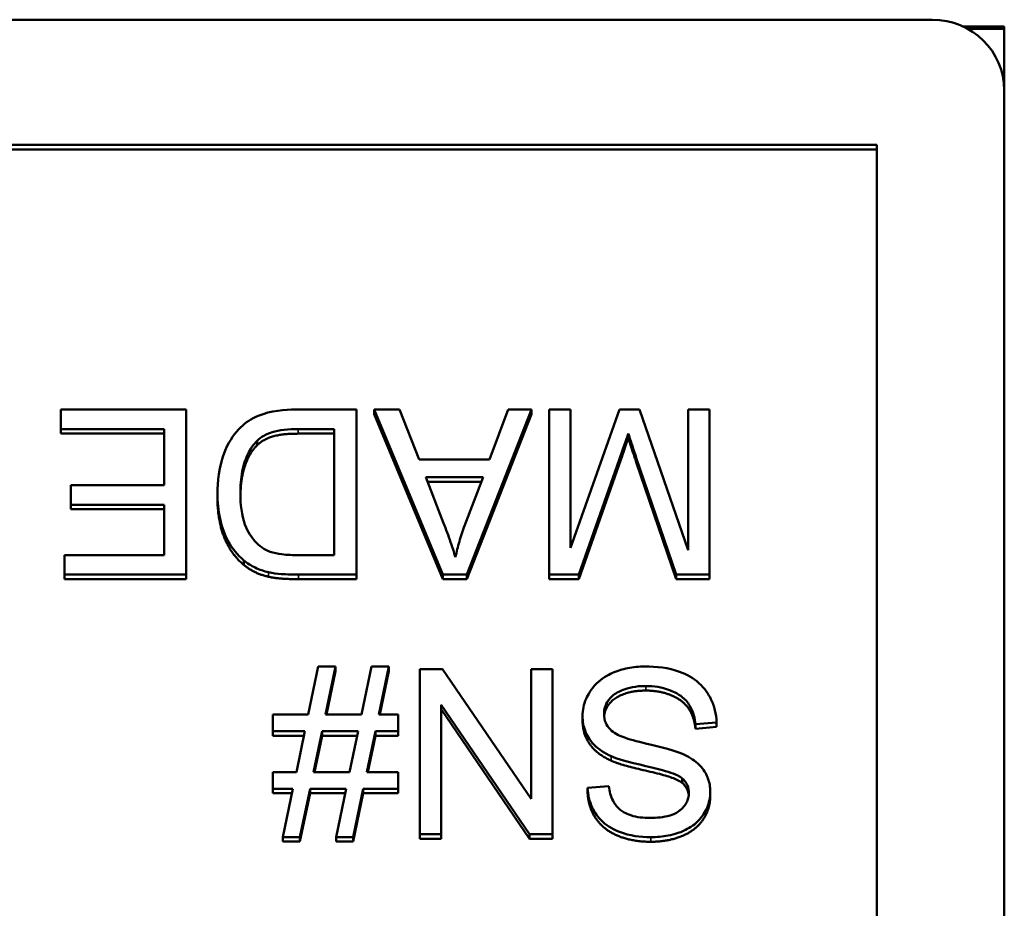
# Model space of a CAD drawing. Header units: inches. Extents: x 3.3 to 44.7, y 1.4 to 39.2.
# Tile 73 of 85: x 42.344 to 42.754, y 22.524 to 22.895. Entities that reach past the tile are written whole.
import ezdxf

# ---------------------------------------------------------------- set-up
doc = ezdxf.new("R2010")
doc.units = ezdxf.units.IN
doc.header["$MEASUREMENT"] = 0
doc.layers.add('Visible (ANSI)', color=7, linetype='Continuous', lineweight=50)
doc.layers.add('Visible Narrow (ANSI)', color=7, linetype='Continuous', lineweight=35)

msp = doc.modelspace()

# ---------------------------------------------------------------- linework, layer by layer
at = {"layer": 'Visible (ANSI)'}
for p, q in [((41.08351, 22.89457), (42.72351, 22.89457)), ((42.73638, 22.89172), (42.75351, 22.89172)), ((42.75351, 22.89172), (42.75351, 22.86511)), ((42.75351, 22.89077), (42.73825, 22.89077)), ((42.75351, 22.86511), (42.75351, 22.13859)), ((41.10658, 22.84246), (42.70044, 22.84246)), ((42.70044, 22.84056), (41.10658, 22.84056)), ((42.70044, 22.84246), (42.70044, 22.16124)), ((42.41299, 22.73217), (42.3607, 22.73217)), ((42.3607, 22.73217), (42.3607, 22.72405)), ((42.41299, 22.66344), (42.41299, 22.73217)), ((42.48384, 22.73217), (42.45855, 22.73217)), ((42.48384, 22.66344), (42.48384, 22.73217)), ((42.50177, 22.73217), (42.49121, 22.73217)), ((42.49121, 22.73217), (42.5198, 22.66344)), ((42.49121, 22.73027), (42.49121, 22.73217)), ((42.50988, 22.71137), (42.50177, 22.73217)), ((42.52983, 22.66344), (42.55672, 22.73217)), ((42.54691, 22.73217), (42.53922, 22.71137)), ((42.55672, 22.73217), (42.54691, 22.73217)), ((42.55672, 22.73027), (42.55672, 22.73217)), ((42.57289, 22.73217), (42.56398, 22.73217)), ((42.56398, 22.73217), (42.56398, 22.66344)), ((42.59332, 22.73217), (42.57289, 22.67465)), ((42.57289, 22.67465), (42.57289, 22.73217)), ((42.60165, 22.73217), (42.59332, 22.73217)), ((42.62192, 22.67366), (42.60165, 22.73217)), ((42.63083, 22.73217), (42.62192, 22.73217)), ((42.62192, 22.73217), (42.62192, 22.67366)), ((42.63083, 22.66344), (42.63083, 22.73217)), ((42.5198, 22.66154), (42.49121, 22.73027)), ((42.55672, 22.73027), (42.52983, 22.66154)), ((42.3607, 22.72405), (42.40371, 22.72405)), ((42.3607, 22.72215), (42.3607, 22.72405)), ((42.40371, 22.72405), (42.40371, 22.70069)), ((42.45962, 22.72405), (42.47456, 22.72405)), ((42.47456, 22.72405), (42.47456, 22.67156)), ((42.40371, 22.72215), (42.3607, 22.72215)), ((42.47456, 22.72215), (42.45962, 22.72215)), ((42.59695, 22.72037), (42.59695, 22.72227)), ((42.44249, 22.71733), (42.44249, 22.71923)), ((42.53922, 22.71137), (42.50988, 22.71137)), ((42.60031, 22.71211), (42.61691, 22.66344)), ((42.57641, 22.66344), (42.59322, 22.71127)), ((42.59322, 22.70937), (42.57641, 22.66154)), ((42.61691, 22.66154), (42.60031, 22.71021)), ((42.52012, 22.68492), (42.51276, 22.70399)), ((42.51276, 22.70399), (42.53656, 22.70399)), ((42.53656, 22.70399), (42.52882, 22.68382)), ((42.40371, 22.70069), (42.36492, 22.70069)), ((42.36492, 22.70069), (42.36492, 22.69257)), ((42.53583, 22.70209), (42.51349, 22.70209)), ((42.42595, 22.69554), (42.42595, 22.69744)), ((42.36492, 22.69257), (42.40371, 22.69257)), ((42.36492, 22.69067), (42.36492, 22.69257)), ((42.40371, 22.69257), (42.40371, 22.67156)), ((42.40371, 22.69067), (42.36492, 22.69067)), ((42.40371, 22.67156), (42.3623, 22.67156)), ((42.3623, 22.67156), (42.3623, 22.66344)), ((42.47456, 22.67156), (42.45983, 22.67156)), ((42.437, 22.66746), (42.437, 22.66936)), ((42.3623, 22.66344), (42.41299, 22.66344)), ((42.3623, 22.66154), (42.3623, 22.66344)), ((42.41299, 22.66154), (42.41299, 22.66344)), ((42.45973, 22.66344), (42.48384, 22.66344)), ((42.48384, 22.66154), (42.48384, 22.66344)), ((42.5198, 22.66344), (42.52983, 22.66344)), ((42.5198, 22.66154), (42.5198, 22.66344)), ((42.52983, 22.66154), (42.52983, 22.66344)), ((42.56398, 22.66344), (42.57641, 22.66344)), ((42.56398, 22.66154), (42.56398, 22.66344)), ((42.57641, 22.66154), (42.57641, 22.66344)), ((42.61691, 22.66344), (42.63083, 22.66344)), ((42.61691, 22.66154), (42.61691, 22.66344)), ((42.63083, 22.66154), (42.63083, 22.66344)), ((42.41299, 22.66154), (42.3623, 22.66154)), ((42.48384, 22.66154), (42.45973, 22.66154)), ((42.52983, 22.66154), (42.5198, 22.66154)), ((42.57641, 22.66154), (42.56398, 22.66154)), ((42.63083, 22.66154), (42.61691, 22.66154)), ((42.46794, 22.62517), (42.46378, 22.60521)), ((42.47509, 22.62517), (42.46794, 22.62517)), ((42.47093, 22.60521), (42.47509, 22.62517)), ((42.47509, 22.62327), (42.47133, 22.60521)), ((42.47509, 22.62327), (42.47509, 22.62517)), ((42.49014, 22.62517), (42.48598, 22.60521)), ((42.49729, 22.62517), (42.49014, 22.62517)), ((42.49313, 22.60521), (42.49729, 22.62517)), ((42.49729, 22.62327), (42.49352, 22.60521)), ((42.49729, 22.62327), (42.49729, 22.62517)), ((42.5197, 22.62401), (42.5102, 22.62401)), ((42.5102, 22.62401), (42.5102, 22.55529)), ((42.55651, 22.57006), (42.5197, 22.62401)), ((42.56537, 22.62401), (42.55651, 22.62401)), ((42.55651, 22.62401), (42.55651, 22.57006)), ((42.56537, 22.55529), (42.56537, 22.62401)), ((42.51906, 22.55529), (42.51906, 22.60924)), ((42.51906, 22.60924), (42.55587, 22.55529)), ((42.46378, 22.60521), (42.449, 22.60521)), ((42.449, 22.60521), (42.449, 22.59824)), ((42.48598, 22.60521), (42.47093, 22.60521)), ((42.50118, 22.60521), (42.49313, 22.60521)), ((42.50118, 22.59824), (42.50118, 22.60521)), ((42.55587, 22.55339), (42.51906, 22.60734)), ((42.57796, 22.60268), (42.57796, 22.60458)), ((42.62496, 22.60118), (42.63371, 22.60191)), ((42.62496, 22.59928), (42.62496, 22.60118)), ((42.63371, 22.60001), (42.63371, 22.60191)), ((42.449, 22.59824), (42.46234, 22.59824)), ((42.449, 22.59634), (42.449, 22.59824)), ((42.46234, 22.59824), (42.45882, 22.58122)), ((42.46597, 22.58122), (42.46949, 22.59824)), ((42.46949, 22.59824), (42.48454, 22.59824)), ((42.46949, 22.59634), (42.46949, 22.59824)), ((42.48454, 22.59824), (42.48096, 22.58122)), ((42.48816, 22.58122), (42.49169, 22.59824)), ((42.49169, 22.59824), (42.50118, 22.59824)), ((42.49169, 22.59634), (42.49169, 22.59824)), ((42.50118, 22.59634), (42.50118, 22.59824)), ((42.63371, 22.60001), (42.62496, 22.59928)), ((42.46195, 22.59634), (42.449, 22.59634)), ((42.46949, 22.59634), (42.46636, 22.58122)), ((42.48414, 22.59634), (42.46949, 22.59634)), ((42.49169, 22.59634), (42.48856, 22.58122)), ((42.50118, 22.59634), (42.49169, 22.59634)), ((42.45882, 22.58122), (42.449, 22.58122)), ((42.449, 22.58122), (42.449, 22.57425)), ((42.48096, 22.58122), (42.46597, 22.58122)), ((42.50118, 22.58122), (42.48816, 22.58122)), ((42.50118, 22.57425), (42.50118, 22.58122)), ((42.61947, 22.57665), (42.61947, 22.57855)), ((42.449, 22.57425), (42.45733, 22.57425)), ((42.449, 22.57235), (42.449, 22.57425)), ((42.45693, 22.57235), (42.449, 22.57235)), ((42.45733, 22.57425), (42.45316, 22.55414)), ((42.46031, 22.55414), (42.46453, 22.57425)), ((42.46453, 22.57235), (42.46031, 22.55224)), ((42.46453, 22.57425), (42.47952, 22.57425)), ((42.46453, 22.57235), (42.46453, 22.57425)), ((42.47913, 22.57235), (42.46453, 22.57235)), ((42.47952, 22.57425), (42.47536, 22.55414)), ((42.48251, 22.55414), (42.48667, 22.57425)), ((42.48667, 22.57235), (42.48251, 22.55224)), ((42.48667, 22.57425), (42.50118, 22.57425)), ((42.48667, 22.57235), (42.48667, 22.57425)), ((42.50118, 22.57235), (42.48667, 22.57235)), ((42.50118, 22.57235), (42.50118, 22.57425)), ((42.5889, 22.5753), (42.58004, 22.57462)), ((42.58004, 22.57272), (42.58004, 22.57462)), ((42.6311, 22.57115), (42.6311, 22.57305)), ((42.45316, 22.55414), (42.46031, 22.55414)), ((42.45316, 22.55224), (42.45316, 22.55414)), ((42.46031, 22.55224), (42.45316, 22.55224)), ((42.46031, 22.55224), (42.46031, 22.55414)), ((42.47536, 22.55414), (42.48251, 22.55414)), ((42.47536, 22.55224), (42.47536, 22.55414)), ((42.48251, 22.55224), (42.47536, 22.55224)), ((42.48251, 22.55224), (42.48251, 22.55414)), ((42.5102, 22.55529), (42.51906, 22.55529)), ((42.5102, 22.55339), (42.5102, 22.55529)), ((42.51906, 22.55339), (42.5102, 22.55339)), ((42.51906, 22.55339), (42.51906, 22.55529)), ((42.55587, 22.55529), (42.56537, 22.55529)), ((42.55587, 22.55339), (42.55587, 22.55529)), ((42.56537, 22.55339), (42.55587, 22.55339)), ((42.56537, 22.55339), (42.56537, 22.55529))]:
    msp.add_line(p, q, dxfattribs=at)
msp.add_ellipse((42.72351, 22.86511), major_axis=(0.03, 0), ratio=0.981793, start_param=0, end_param=1.570796, dxfattribs=at)
for points, degree, knots in [([(42.45855, 22.73217), (42.45406, 22.73217), (42.44818, 22.73173), (42.44006, 22.72842), (42.43769, 22.72687), (42.43335, 22.72255), (42.43112, 22.71977), (42.42636, 22.70827), (42.42595, 22.70167), (42.42595, 22.69744)], 3, [-0.1200795, -0.1200795, -0.1200795, -0.1200795, -0.0782796, -0.0782796, -0.0553638, -0.0553638, -0.0328697, -0.0328697, 0, 0, 0, 0]), ([(42.44249, 22.71923), (42.44329, 22.72003), (42.44421, 22.72071), (42.44654, 22.72204), (42.44789, 22.72252), (42.45165, 22.72372), (42.45552, 22.72405), (42.45962, 22.72405)], 3, [-0.04708302, -0.04708302, -0.04708302, -0.04708302, -0.04035783, -0.04035783, -0.03126514, -0.03126514, 0, 0, 0, 0]), ([(42.59322, 22.71127), (42.59395, 22.71334), (42.59473, 22.71557), (42.59593, 22.71911), (42.59649, 22.7208), (42.59695, 22.72227)], 3, [-0.02908715, -0.02908715, -0.02908715, -0.02908715, -0.01194965, -0.01194965, 0, 0, 0, 0]), ([(42.59695, 22.72227), (42.59738, 22.72093), (42.59789, 22.71937), (42.59897, 22.71612), (42.59967, 22.71403), (42.60031, 22.71211)], 3, [-0.02649368, -0.02649368, -0.02649368, -0.02649368, -0.01572996, -0.01572996, 0, 0, 0, 0]), ([(42.4355, 22.69728), (42.4355, 22.70033), (42.43571, 22.70347), (42.43693, 22.70982), (42.43785, 22.71208), (42.43959, 22.71571), (42.44086, 22.71762), (42.44249, 22.71923)], 3, [-0.04322359, -0.04322359, -0.04322359, -0.04322359, -0.03115537, -0.03115537, -0.01763793, -0.01763793, 0, 0, 0, 0]), ([(42.44249, 22.71733), (42.43919, 22.71408), (42.43562, 22.70352), (42.43551, 22.69634)], 2, [0, 0, 0, 1, 1.938197, 1.938197, 1.938197]), ([(42.42595, 22.69744), (42.42595, 22.69381), (42.42627, 22.69016), (42.42779, 22.68323), (42.42888, 22.6802), (42.43203, 22.67436), (42.43423, 22.67163), (42.437, 22.66936)], 3, [-0.07618913, -0.07618913, -0.07618913, -0.07618913, -0.05129348, -0.05129348, -0.02748299, -0.02748299, 0, 0, 0, 0]), ([(42.44788, 22.67298), (42.44668, 22.67342), (42.44556, 22.67402), (42.44342, 22.67553), (42.44242, 22.67644), (42.44017, 22.67896), (42.43858, 22.681), (42.43599, 22.68816), (42.4355, 22.69271), (42.4355, 22.69728)], 3, [-0.1050644, -0.1050644, -0.1050644, -0.1050644, -0.0860517, -0.0860517, -0.0659504, -0.0659504, -0.0354965, -0.0354965, 0, 0, 0, 0]), ([(42.52503, 22.67067), (42.52443, 22.67276), (42.52371, 22.67496), (42.5221, 22.67963), (42.52111, 22.68233), (42.52012, 22.68492)], 3, [-0.03821039, -0.03821039, -0.03821039, -0.03821039, -0.02142386, -0.02142386, 0, 0, 0, 0]), ([(42.52882, 22.68382), (42.52803, 22.68166), (42.52731, 22.67947), (42.52605, 22.67508), (42.5255, 22.67289), (42.52503, 22.67067)], 3, [-0.03539152, -0.03539152, -0.03539152, -0.03539152, -0.01755394, -0.01755394, 0, 0, 0, 0]), ([(42.45983, 22.67156), (42.45754, 22.67156), (42.45502, 22.67164), (42.45103, 22.67212), (42.44929, 22.67244), (42.44788, 22.67298)], 3, [-0.0269249, -0.0269249, -0.0269249, -0.0269249, -0.01152465, -0.01152465, 0, 0, 0, 0]), ([(42.437, 22.66936), (42.43842, 22.66816), (42.43998, 22.66716), (42.44344, 22.6655), (42.44532, 22.66487), (42.44724, 22.66444)], 3, [-0.02936972, -0.02936972, -0.02936972, -0.02936972, -0.01506774, -0.01506774, 0, 0, 0, 0]), ([(42.44724, 22.66444), (42.44892, 22.66405), (42.45082, 22.66383), (42.45487, 22.6635), (42.45738, 22.66344), (42.45973, 22.66344)], 3, [-0.03094406, -0.03094406, -0.03094406, -0.03094406, -0.01790256, -0.01790256, 0, 0, 0, 0]), ([(42.60384, 22.62517), (42.60146, 22.62517), (42.59908, 22.62496), (42.59456, 22.62406), (42.59243, 22.6234), (42.58837, 22.62157), (42.58594, 22.6202), (42.58141, 22.61577), (42.58014, 22.61339), (42.57844, 22.60942), (42.57796, 22.60705), (42.57796, 22.60458)], 3, [-0.07460843, -0.07460843, -0.07460843, -0.07460843, -0.06031583, -0.06031583, -0.04686611, -0.04686611, -0.0334595, -0.0334595, -0.0191311, -0.0191311, 0, 0, 0, 0]), ([(42.63371, 22.60191), (42.63366, 22.60362), (42.63345, 22.60531), (42.63267, 22.60857), (42.63211, 22.61012), (42.63042, 22.61357), (42.62887, 22.61604), (42.62404, 22.62041), (42.6213, 22.62195), (42.61378, 22.62464), (42.60866, 22.62517), (42.60384, 22.62517)], 3, [-0.1265646, -0.1265646, -0.1265646, -0.1265646, -0.1063105, -0.1063105, -0.0867708, -0.0867708, -0.06092, -0.06092, -0.0367883, -0.0367883, 0, 0, 0, 0]), ([(42.58687, 22.60537), (42.58687, 22.6061), (42.58695, 22.60682), (42.58727, 22.60824), (42.58751, 22.60892), (42.58827, 22.6105), (42.58897, 22.61164), (42.59153, 22.61396), (42.59315, 22.61483), (42.5969, 22.61627), (42.59993, 22.61705), (42.60426, 22.61705)], 3, [-0.1198464, -0.1198464, -0.1198464, -0.1198464, -0.1021476, -0.1021476, -0.0845665, -0.0845665, -0.0597157, -0.0597157, -0.033016, -0.033016, 0, 0, 0, 0]), ([(42.60426, 22.61515), (42.59898, 22.61515), (42.59082, 22.61206), (42.58716, 22.60706), (42.58691, 22.6044)], 2, [0, 0, 0, 1, 2, 2.851816, 2.851816, 2.851816]), ([(42.60426, 22.61705), (42.60762, 22.61705), (42.61095, 22.61656), (42.61526, 22.61493), (42.61755, 22.61398), (42.621, 22.61116), (42.62206, 22.60986), (42.62405, 22.60608), (42.62466, 22.60361), (42.62496, 22.60118)], 3, [-0.107324, -0.107324, -0.107324, -0.107324, -0.0533157, -0.0533157, -0.0330085, -0.0330085, -0.0190304, -0.0190304, 0, 0, 0, 0]), ([(42.59509, 22.59568), (42.59399, 22.59608), (42.59288, 22.59656), (42.59102, 22.59763), (42.59021, 22.59821), (42.58852, 22.59985), (42.58794, 22.60084), (42.58708, 22.60288), (42.58687, 22.60411), (42.58687, 22.60537)], 3, [-0.02852942, -0.02852942, -0.02852942, -0.02852942, -0.02232332, -0.02232332, -0.01714408, -0.01714408, -0.00977945, -0.00977945, 0, 0, 0, 0]), ([(42.57796, 22.60458), (42.57796, 22.60237), (42.57831, 22.60021), (42.57968, 22.59669), (42.58066, 22.59471), (42.58466, 22.5906), (42.5872, 22.58903), (42.58986, 22.58782)], 3, [-0.07507244, -0.07507244, -0.07507244, -0.07507244, -0.04408363, -0.04408363, -0.02229668, -0.02229668, 0, 0, 0, 0]), ([(42.62118, 22.58797), (42.61716, 22.59008), (42.60969, 22.59178), (42.60052, 22.59401), (42.59688, 22.59498), (42.59509, 22.59568)], 3, [-0.03234716, -0.03234716, -0.03234716, -0.03234716, -0.01467423, -0.01467423, 0, 0, 0, 0]), ([(42.58986, 22.58782), (42.59442, 22.58578), (42.60352, 22.58395), (42.61199, 22.58182), (42.61527, 22.58086), (42.61825, 22.5794), (42.61895, 22.579), (42.61947, 22.57855)], 3, [-0.05341386, -0.05341386, -0.05341386, -0.05341386, -0.02217686, -0.02217686, -0.00529645, -0.00529645, 0, 0, 0, 0]), ([(42.6311, 22.57305), (42.6311, 22.57494), (42.6308, 22.57678), (42.62962, 22.58), (42.62877, 22.58169), (42.62561, 22.5853), (42.62347, 22.5868), (42.62118, 22.58797)], 3, [-0.05817705, -0.05817705, -0.05817705, -0.05817705, -0.03691839, -0.03691839, -0.0197421, -0.0197421, 0, 0, 0, 0]), ([(42.61947, 22.57855), (42.61992, 22.57814), (42.62034, 22.5777), (42.62104, 22.57674), (42.62133, 22.57623), (42.622, 22.57465), (42.62219, 22.57355), (42.62219, 22.57242)], 3, [-0.01796358, -0.01796358, -0.01796358, -0.01796358, -0.0132861, -0.0132861, -0.00877245, -0.00877245, 0, 0, 0, 0]), ([(42.58004, 22.57462), (42.58009, 22.57318), (42.58027, 22.57176), (42.58093, 22.569), (42.58138, 22.56769), (42.58299, 22.5643), (42.58437, 22.56232), (42.58855, 22.55842), (42.59116, 22.55711), (42.59751, 22.55468), (42.60197, 22.55408), (42.6064, 22.55408)], 3, [-0.08343018, -0.08343018, -0.08343018, -0.08343018, -0.07466311, -0.07466311, -0.06617295, -0.06617295, -0.05190279, -0.05190279, -0.03376526, -0.03376526, 0, 0, 0, 0]), ([(42.60602, 22.5621), (42.60337, 22.5621), (42.60056, 22.56237), (42.59583, 22.56391), (42.59446, 22.56484), (42.5924, 22.56653), (42.5914, 22.56776), (42.58964, 22.57107), (42.58912, 22.57318), (42.5889, 22.5753)], 3, [-0.04613229, -0.04613229, -0.04613229, -0.04613229, -0.03698273, -0.03698273, -0.02895659, -0.02895659, -0.01653601, -0.01653601, 0, 0, 0, 0]), ([(42.62219, 22.57242), (42.62219, 22.57174), (42.62211, 22.57107), (42.6218, 22.56975), (42.62156, 22.56913), (42.62062, 22.56732), (42.6197, 22.56628), (42.61788, 22.56476), (42.61662, 22.56385), (42.61174, 22.56234), (42.60875, 22.5621), (42.60602, 22.5621)], 3, [-0.08933799, -0.08933799, -0.08933799, -0.08933799, -0.07672435, -0.07672435, -0.06432005, -0.06432005, -0.03885678, -0.03885678, -0.02076792, -0.02076792, 0, 0, 0, 0]), ([(42.6064, 22.55408), (42.6088, 22.55408), (42.6112, 22.55429), (42.61645, 22.55531), (42.61859, 22.55612), (42.62213, 22.55769), (42.62412, 22.55895), (42.62788, 22.56258), (42.62906, 22.56475), (42.63066, 22.56849), (42.6311, 22.57073), (42.6311, 22.57305)], 3, [-0.05528023, -0.05528023, -0.05528023, -0.05528023, -0.04954856, -0.04954856, -0.0425134, -0.0425134, -0.03148023, -0.03148023, -0.01801418, -0.01801418, 0, 0, 0, 0])]:
    msp.add_open_spline(points, degree=degree, knots=knots, dxfattribs=at)
for points in [[(42.45962, 22.72215), (42.45268, 22.72215), (42.44479, 22.71963), (42.44249, 22.71733)], [(42.59695, 22.72037), (42.59578, 22.71665), (42.59322, 22.70937)], [(42.60031, 22.71021), (42.59802, 22.71702), (42.59695, 22.72037)], [(42.437, 22.66746), (42.43145, 22.67202), (42.42595, 22.68632), (42.42595, 22.69554)], [(42.44724, 22.66254), (42.44121, 22.6639), (42.437, 22.66746)], [(42.45973, 22.66154), (42.45156, 22.66154), (42.44724, 22.66254)], [(42.62496, 22.59928), (42.62432, 22.60446), (42.61979, 22.61106), (42.61024, 22.61515), (42.60426, 22.61515)], [(42.58986, 22.58592), (42.58377, 22.58869), (42.57796, 22.59718), (42.57796, 22.60268)], [(42.61947, 22.57665), (42.61675, 22.579), (42.59407, 22.58403), (42.58986, 22.58592)], [(42.62214, 22.57148), (42.62183, 22.57456), (42.61947, 22.57665)], [(42.6064, 22.55218), (42.59861, 22.55218), (42.58671, 22.55711), (42.58025, 22.56669), (42.58004, 22.57272)], [(42.6311, 22.57115), (42.6311, 22.56591), (42.62507, 22.5569), (42.61349, 22.55218), (42.6064, 22.55218)]]:
    msp.add_open_spline(points, degree=2, dxfattribs=at)
at = {"layer": 'Visible Narrow (ANSI)'}
for p, q in [((42.45962, 22.72215), (42.45962, 22.72405)), ((42.60031, 22.71021), (42.60031, 22.71211)), ((42.59322, 22.70937), (42.59322, 22.71127)), ((42.44724, 22.66254), (42.44724, 22.66444)), ((42.45973, 22.66154), (42.45973, 22.66344)), ((42.60426, 22.61515), (42.60426, 22.61705)), ((42.58986, 22.58592), (42.58986, 22.58782)), ((42.6064, 22.55218), (42.6064, 22.55408))]:
    msp.add_line(p, q, dxfattribs=at)

doc.saveas('drawing.dxf')
